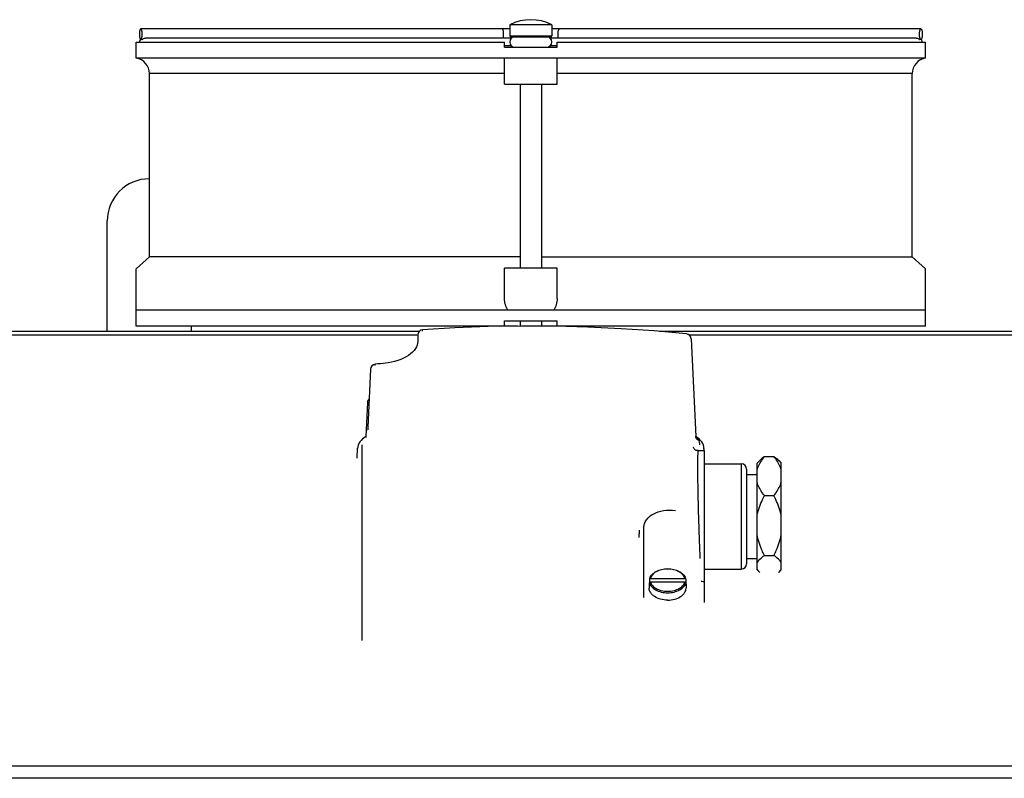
# Model space of a CAD drawing. Extents: x -3157 to 1181, y 8 to 2342.
# Tile 27 of 66: x -1893 to -1706, y 1331 to 1475. Entities that reach past the tile are written whole.
import ezdxf

# ---------------------------------------------------------------- set-up
doc = ezdxf.new("R2010")
doc.units = 0
doc.header["$LTSCALE"] = 65.395
doc.layers.get('0').update_dxf_attribs({"linetype": 'CONTINUOUS'})
doc.layers.add('3_ALL_AXES', color=7, linetype='CONTINUOUS')

msp = doc.modelspace()

# ---------------------------------------------------------------- linework, layer by layer
at = {"color": 7, "linetype": 'CONTINUOUS'}
for p, q in [((-1799.86, 1473.2), (-1869.99, 1473.2)), ((-1721.72, 1473.2), (-1791.86, 1473.2)), ((-1869.81, 1471.2), (-1869.99, 1471.2)), ((-1799.66, 1471.7), (-1792.06, 1471.7)), ((-1721.92, 1471.2), (-1721.91, 1471.2)), ((-1721.72, 1471.2), (-1721.91, 1471.2)), ((-1870.86, 1467.66), (-1870.86, 1470.7)), ((-1870.86, 1470.7), (-1800.86, 1470.7)), ((-1800.86, 1469.7), (-1800.86, 1470.7)), ((-1800.86, 1469.7), (-1790.86, 1469.7)), ((-1790.86, 1469.7), (-1790.86, 1470.7)), ((-1790.86, 1470.7), (-1720.86, 1470.7)), ((-1720.86, 1467.66), (-1720.86, 1470.7)), ((-1870.86, 1467.7), (-1720.86, 1467.7)), ((-1800.86, 1462.7), (-1800.86, 1467.7)), ((-1790.86, 1462.7), (-1790.86, 1467.7)), ((-1800.86, 1462.7), (-1790.86, 1462.7)), ((-1870.86, 1416.7), (-1870.86, 1427.57)), ((-1800.86, 1421.92), (-1800.86, 1427.7)), ((-1790.86, 1427.7), (-1800.86, 1427.7)), ((-1790.86, 1421.92), (-1790.86, 1427.7)), ((-1720.86, 1416.7), (-1720.86, 1427.57)), ((-1720.86, 1419.7), (-1870.86, 1419.7)), ((-1798.34, 1416.7), (-1870.86, 1416.7)), ((-1800.86, 1416.7), (-1800.86, 1417.7)), ((-1800.86, 1417.7), (-1790.86, 1417.7)), ((-1720.86, 1416.7), (-1795.14, 1416.7)), ((-1791.56, 1416.7), (-1791.54, 1416.68)), ((-1790.86, 1416.7), (-1790.86, 1417.7)), ((-1817.36, 1415), (-1817.36, 1413.75)), ((-1765.38, 1414.28), (-1764.51, 1395.7)), ((-1826.33, 1408.51), (-1826.84, 1397.46)), ((-1826.9, 1402.18), (-1827.21, 1395.7)), ((-1826.84, 1397.34), (-1826.85, 1397.23)), ((-1826.84, 1397.46), (-1826.84, 1397.34)), ((-1827.21, 1395.7), (-1827.21, 1395.7)), ((-1764.5, 1395.65), (-1764.51, 1395.7)), ((-1764.51, 1395.7), (-1764.51, 1395.7)), ((-1764.17, 1395.49), (-1764.51, 1395.7)), ((-1828.86, 1391.58), (-1828.77, 1393.47)), ((-1764.07, 1393.02), (-1762.86, 1393.02)), ((-1762.93, 1393.02), (-1762.95, 1393.47)), ((-1762.86, 1364.18), (-1762.86, 1393.02)), ((-1754.86, 1389.52), (-1754.86, 1371.52)), ((-1774.36, 1365.08), (-1774.36, 1378.4)), ((-1773.32, 1368.6), (-1773.32, 1368.57)), ((-1773.32, 1368.57), (-1773.32, 1367.96)), ((-1773.32, 1367.93), (-1773.32, 1367.32)), ((-1773.12, 1368.73), (-1766.6, 1368.73)), ((-1773.12, 1368.08), (-1766.6, 1368.08)), ((-1766.39, 1368.57), (-1766.4, 1368.6)), ((-1766.39, 1368.57), (-1766.39, 1367.96)), ((-1766.39, 1367.93), (-1766.39, 1367.32))]:
    msp.add_line(p, q, dxfattribs=at)
at = {"color": 9, "linetype": 'CONTINUOUS'}
for p, q in [((-1799.86, 1471.9), (-1791.86, 1471.9)), ((-1800.86, 1464.7), (-1868.36, 1464.7)), ((-1723.36, 1464.7), (-1790.86, 1464.7)), ((-1817.36, 1415), (-1911.86, 1415)), ((-1679.86, 1415), (-1765.74, 1415)), ((-1765.38, 1414.26), (-1765.38, 1414.28)), ((-1826.33, 1408.51), (-1826.33, 1408.49)), ((-1826.9, 1402.16), (-1826.9, 1402.18)), ((-1826.83, 1397.57), (-1826.83, 1397.55)), ((-1827.21, 1395.7), (-1827.21, 1395.68)), ((-1764.51, 1395.68), (-1764.51, 1395.7)), ((-1828.77, 1393.39), (-1828.77, 1393.46)), ((-1827.99, 1394.11), (-1827.99, 1356.94)), ((-1762.95, 1393.46), (-1762.95, 1393.39)), ((-1755.86, 1390.52), (-1755.86, 1370.52)), ((-1679.86, 1333.03), (-1914.86, 1333.03)), ((-1679.86, 1330.74), (-1914.86, 1330.74))]:
    msp.add_line(p, q, dxfattribs=at)
at = {"color": 6, "linetype": 'CONTINUOUS'}
for p, q in [((-1876.36, 1415.7), (-1876.36, 1436.7)), ((-1860.36, 1415.7), (-1860.36, 1416.7))]:
    msp.add_line(p, q, dxfattribs=at)
at = {"color": 3, "linetype": 'CONTINUOUS'}
for p, q in [((-1817.07, 1415.7), (-1911.86, 1415.7)), ((-1679.86, 1415.7), (-1771.48, 1415.7))]:
    msp.add_line(p, q, dxfattribs=at)
at = {"color": 7, "linetype": 'CONTINUOUS'}
for points in [[(-1766.28, 1415.23), (-1772.39, 1415.78), (-1778.69, 1416.21), (-1785, 1416.51), (-1791.32, 1416.68), (-1797.64, 1416.71), (-1803.96, 1416.6), (-1810.27, 1416.36), (-1816.43, 1416)], [(-1817.36, 1413.75), (-1817.38, 1413.46), (-1817.47, 1413.1), (-1817.61, 1412.76), (-1817.8, 1412.42), (-1818.05, 1412.09), (-1818.35, 1411.76), (-1818.71, 1411.44), (-1819.11, 1411.14), (-1819.57, 1410.85), (-1820.06, 1410.59), (-1820.59, 1410.35), (-1821.16, 1410.14), (-1821.75, 1409.97), (-1822.35, 1409.82), (-1822.97, 1409.71), (-1823.45, 1409.66)], [(-1826.85, 1397.23), (-1826.86, 1397.13), (-1826.86, 1397.1), (-1826.86, 1397.06), (-1826.86, 1397.03), (-1826.86, 1397.01), (-1826.87, 1397), (-1826.87, 1397)], [(-1827.21, 1395.7), (-1827.54, 1395.49), (-1827.85, 1395.25), (-1828.13, 1394.98), (-1828.35, 1394.68), (-1828.53, 1394.37), (-1828.66, 1394.05), (-1828.74, 1393.73), (-1828.77, 1393.46)], [(-1827.21, 1395.7), (-1827.21, 1395.65), (-1827.22, 1395.6), (-1827.24, 1395.56), (-1827.24, 1395.54)], [(-1764.46, 1395.53), (-1764.46, 1395.53), (-1764.47, 1395.53), (-1764.48, 1395.56), (-1764.49, 1395.6), (-1764.5, 1395.65)], [(-1763.58, 1394.97), (-1763.86, 1395.24), (-1764.17, 1395.49)], [(-1762.95, 1393.46), (-1762.98, 1393.73), (-1763.05, 1394.05), (-1763.18, 1394.37), (-1763.36, 1394.68), (-1763.58, 1394.97)], [(-1764.07, 1393.02), (-1764.1, 1393.02), (-1764.26, 1393.04), (-1764.41, 1393.08), (-1764.55, 1393.14), (-1764.66, 1393.22), (-1764.76, 1393.3), (-1764.84, 1393.39), (-1764.9, 1393.48), (-1764.94, 1393.55), (-1764.97, 1393.61), (-1764.99, 1393.66), (-1765, 1393.69), (-1765, 1393.71), (-1765.01, 1393.71)]]:
    msp.add_lwpolyline(points, dxfattribs=at)
for centre, radius, start, end in [((-1869.49, 1470.71), 0.75, 140.1556, 148.2477), ((-1869.5, 1470.71), 0.744, 137.0144, 140.1495), ((-1799.66, 1471.9), 0.2, 180, 270), ((-1798.86, 1470.7), 1, 90, 270), ((-1792.86, 1470.7), 1, 270, 90), ((-1792.06, 1471.9), 0.2, 270, 360), ((-1871.36, 1464.7), 3, 0, 80.4059), ((-1720.36, 1464.7), 3, 99.5941, 180), ((-1816.36, 1415), 1, 94.0211, 179.9987), ((-1766.38, 1414.23), 1, 2.6931, 84.2099), ((-1825.33, 1408.46), 1, 95.9461, 177.3866), ((-1796.06, 1127.09), 283.89, 95.5381, 95.9405), ((-1825.9, 1402.13), 1, 133.6352, 177.3175), ((-1755.86, 1389.52), 1, 0, 90), ((-1755.86, 1371.52), 1, 270, 360), ((-1771.88, 1367.63), 1.48, 168.469, 173.6321), ((-1771.86, 1367.63), 1.5, 167.3436, 168.4766), ((-1771.71, 1368.23), 1.65, 160.8852, 167.2981), ((-1768.01, 1368.23), 1.65, 12.702, 19.1136), ((-1767.86, 1367.63), 1.5, 11.5234, 12.6564), ((-1767.84, 1367.63), 1.48, 6.3679, 11.531), ((-1771.9, 1367.64), 1.45, 173.6376, 179.9898), ((-1771.89, 1367.64), 1.47, 180.0646, 192.682), ((-1767.83, 1367.64), 1.47, 347.318, 359.9354), ((-1767.81, 1367.64), 1.45, 0.0102, 6.3624)]:
    msp.add_arc(centre, radius, start, end, dxfattribs=at)
at = {"color": 6, "linetype": 'CONTINUOUS'}
msp.add_arc((-1868.36, 1436.7), 8, 90, 180, dxfattribs=at)
at = {"color": 9, "linetype": 'CONTINUOUS'}
for centre, radius, start, end in [((-1763.77, 1395.71), 0.736, 182.3591, 192.3178), ((-1765.84, 1393.46), 2.56, 57.2808, 58.4442), ((-1763.75, 1395.72), 0.761, 192.3215, 202.0575), ((-1770.52, 1369.5), 3.09, 237.0314, 238.8765), ((-1769.19, 1369.5), 3.09, 301.1235, 302.9688)]:
    msp.add_arc(centre, radius, start, end, dxfattribs=at)
at = {"color": 7, "linetype": 'CONTINUOUS'}
for points, knots in [([(-1869.99, 1473.2), (-1870.03, 1473.2), (-1870.09, 1473.13), (-1870.14, 1473.02), (-1870.2, 1472.84), (-1870.24, 1472.56), (-1870.25, 1472.33), (-1870.25, 1472.2)], [0, 0, 0, 0, 0.116693, 0.212619, 0.334442, 0.64198, 1, 1, 1, 1]), ([(-1869.73, 1472.2), (-1869.73, 1472.33), (-1869.75, 1472.56), (-1869.79, 1472.84), (-1869.84, 1473.02), (-1869.89, 1473.13), (-1869.95, 1473.2), (-1869.99, 1473.2)], [0, 0, 0, 0, 0.35802, 0.665558, 0.787381, 0.883307, 1, 1, 1, 1]), ([(-1721.98, 1472.2), (-1721.98, 1472.33), (-1721.97, 1472.56), (-1721.93, 1472.84), (-1721.87, 1473.02), (-1721.82, 1473.13), (-1721.76, 1473.2), (-1721.72, 1473.2)], [0, 0, 0, 0, 0.35802, 0.665558, 0.787381, 0.883307, 1, 1, 1, 1]), ([(-1721.72, 1473.2), (-1721.68, 1473.2), (-1721.62, 1473.13), (-1721.57, 1473.02), (-1721.52, 1472.84), (-1721.48, 1472.56), (-1721.46, 1472.33), (-1721.46, 1472.2)], [0, 0, 0, 0, 0.116693, 0.212619, 0.334442, 0.64198, 1, 1, 1, 1]), ([(-1870.25, 1472.2), (-1870.25, 1472.07), (-1870.24, 1471.83), (-1870.2, 1471.55), (-1870.14, 1471.37), (-1870.09, 1471.27), (-1870.03, 1471.2), (-1869.99, 1471.2)], [0, 0, 0, 0, 0.35802, 0.665558, 0.787381, 0.883307, 1, 1, 1, 1]), ([(-1869.99, 1471.2), (-1869.95, 1471.2), (-1869.89, 1471.27), (-1869.84, 1471.37), (-1869.79, 1471.55), (-1869.75, 1471.83), (-1869.73, 1472.07), (-1869.73, 1472.2)], [0, 0, 0, 0, 0.116693, 0.212619, 0.334442, 0.64198, 1, 1, 1, 1]), ([(-1869.81, 1471.2), (-1869.77, 1471.2), (-1869.68, 1471.24), (-1869.6, 1471.29), (-1869.55, 1471.32)], [0, 0, 0, 0, 0.359983, 1, 1, 1, 1]), ([(-1869.55, 1471.32), (-1869.52, 1471.34), (-1869.37, 1471.4), (-1869.22, 1471.45), (-1869.09, 1471.45)], [0, 0, 0, 0, 0.233305, 1, 1, 1, 1]), ([(-1722.62, 1471.45), (-1722.54, 1471.45), (-1722.38, 1471.42), (-1722.18, 1471.33), (-1722.04, 1471.25), (-1721.95, 1471.2), (-1721.92, 1471.2)], [0, 0, 0, 0, 0.323231, 0.627941, 0.861016, 1, 1, 1, 1]), ([(-1721.72, 1471.2), (-1721.76, 1471.2), (-1721.82, 1471.27), (-1721.87, 1471.37), (-1721.93, 1471.55), (-1721.97, 1471.83), (-1721.98, 1472.07), (-1721.98, 1472.2)], [0, 0, 0, 0, 0.116693, 0.212619, 0.334442, 0.64198, 1, 1, 1, 1]), ([(-1721.46, 1472.2), (-1721.46, 1472.07), (-1721.48, 1471.83), (-1721.52, 1471.55), (-1721.57, 1471.37), (-1721.62, 1471.27), (-1721.68, 1471.2), (-1721.72, 1471.2)], [0, 0, 0, 0, 0.35802, 0.665558, 0.787381, 0.883307, 1, 1, 1, 1]), ([(-1721.47, 1470.7), (-1721.47, 1470.79), (-1721.51, 1470.98), (-1721.61, 1471.15), (-1721.67, 1471.22)], [0, 0, 0, 0, 0.502249, 1, 1, 1, 1]), ([(-1800.2, 1419.7), (-1800.42, 1420.03), (-1800.75, 1420.75), (-1800.86, 1421.54), (-1800.86, 1421.92)], [0, 0, 0, 0, 0.50899, 1, 1, 1, 1]), ([(-1790.86, 1421.92), (-1790.86, 1421.54), (-1790.97, 1420.75), (-1791.3, 1420.03), (-1791.51, 1419.7)], [0, 0, 0, 0, 0.491023, 1, 1, 1, 1]), ([(-1773.27, 1368.78), (-1773.17, 1369.05), (-1772.82, 1369.57), (-1772.01, 1370.14), (-1770.99, 1370.49), (-1769.86, 1370.61), (-1768.72, 1370.49), (-1767.7, 1370.14), (-1766.89, 1369.57), (-1766.54, 1369.05), (-1766.45, 1368.78)], [0, 0, 0, 0, 0.105756, 0.225137, 0.358381, 0.50001, 0.641637, 0.774875, 0.894248, 1, 1, 1, 1]), ([(-1773.12, 1368.73), (-1773.16, 1368.73), (-1773.25, 1368.71), (-1773.31, 1368.64), (-1773.32, 1368.6)], [0, 0, 0, 0, 0.540052, 1, 1, 1, 1]), ([(-1773.32, 1367.93), (-1773.32, 1367.97), (-1773.26, 1368.06), (-1773.17, 1368.08), (-1773.12, 1368.08)], [0, 0, 0, 0, 0.453422, 1, 1, 1, 1]), ([(-1766.4, 1368.6), (-1766.4, 1368.64), (-1766.46, 1368.71), (-1766.55, 1368.73), (-1766.6, 1368.73)], [0, 0, 0, 0, 0.459948, 1, 1, 1, 1]), ([(-1766.6, 1368.08), (-1766.55, 1368.08), (-1766.45, 1368.06), (-1766.39, 1367.97), (-1766.39, 1367.93)], [0, 0, 0, 0, 0.546578, 1, 1, 1, 1])]:
    msp.add_open_spline(points, degree=3, knots=knots, dxfattribs=at)
at = {"color": 9, "linetype": 'CONTINUOUS'}
for points, knots in [([(-1801.03, 1472.2), (-1801.03, 1472.33), (-1801.05, 1472.56), (-1801.09, 1472.84), (-1801.14, 1473.02), (-1801.19, 1473.13), (-1801.25, 1473.2), (-1801.29, 1473.2)], [0, 0, 0, 0, 0.35802, 0.665558, 0.787381, 0.883307, 1, 1, 1, 1]), ([(-1790.68, 1472.2), (-1790.68, 1472.33), (-1790.67, 1472.56), (-1790.63, 1472.84), (-1790.57, 1473.02), (-1790.52, 1473.13), (-1790.46, 1473.2), (-1790.42, 1473.2)], [0, 0, 0, 0, 0.35802, 0.665558, 0.787381, 0.883307, 1, 1, 1, 1]), ([(-1801.12, 1471.45), (-1801.09, 1471.56), (-1801.05, 1471.81), (-1801.03, 1472.06), (-1801.03, 1472.2)], [0, 0, 0, 0, 0.455363, 1, 1, 1, 1]), ([(-1790.59, 1471.45), (-1790.63, 1471.56), (-1790.67, 1471.81), (-1790.68, 1472.06), (-1790.68, 1472.2)], [0, 0, 0, 0, 0.455363, 1, 1, 1, 1]), ([(-1816.45, 1415.76), (-1816.45, 1415.8), (-1816.45, 1415.85), (-1816.45, 1415.93), (-1816.44, 1415.97), (-1816.43, 1416), (-1816.43, 1416)], [0, 0, 0, 0, 0.418563, 0.728507, 0.921663, 1, 1, 1, 1]), ([(-1825.47, 1409.22), (-1825.47, 1409.25), (-1825.47, 1409.31), (-1825.46, 1409.39), (-1825.46, 1409.43), (-1825.44, 1409.46), (-1825.44, 1409.46)], [0, 0, 0, 0, 0.411373, 0.718407, 0.912365, 1, 1, 1, 1]), ([(-1763.84, 1394.91), (-1763.86, 1394.97), (-1763.99, 1395.27), (-1764.25, 1395.48), (-1764.46, 1395.61)], [0, 0, 0, 0, 0.217401, 1, 1, 1, 1]), ([(-1763.84, 1394.91), (-1763.98, 1394.95), (-1764.23, 1395.08), (-1764.4, 1395.31), (-1764.45, 1395.43)], [0, 0, 0, 0, 0.517048, 1, 1, 1, 1]), ([(-1763.73, 1394.11), (-1763.73, 1394.18), (-1763.74, 1394.45), (-1763.79, 1394.72), (-1763.84, 1394.91)], [0, 0, 0, 0, 0.257128, 1, 1, 1, 1]), ([(-1764.07, 1393.02), (-1764.07, 1393.02), (-1764.08, 1393.01), (-1764.09, 1392.97), (-1764.11, 1392.87), (-1764.13, 1392.72), (-1764.14, 1392.5), (-1764.15, 1392.22), (-1764.16, 1391.89), (-1764.17, 1391.49), (-1764.18, 1390.86), (-1764.18, 1389.94), (-1764.17, 1388.7), (-1764.16, 1387.3), (-1764.13, 1385.76), (-1764.1, 1384.12), (-1764.05, 1381.82), (-1763.96, 1378.93), (-1763.85, 1375.62), (-1763.75, 1373.48), (-1763.71, 1372.49)], [0, 0, 0, 0, 0.00064, 0.001888, 0.006557, 0.014207, 0.024826, 0.03837, 0.054775, 0.073962, 0.095836, 0.147193, 0.207819, 0.276499, 0.351852, 0.432363, 0.516415, 0.688356, 0.853951, 1, 1, 1, 1]), ([(-1774.36, 1378.4), (-1774.36, 1378.65), (-1774.28, 1379.16), (-1773.92, 1379.88), (-1773.34, 1380.5), (-1772.29, 1381.21), (-1770.58, 1381.74), (-1769.11, 1381.75), (-1768.36, 1381.66)], [0, 0, 0, 0, 0.099155, 0.201225, 0.310734, 0.430288, 0.699692, 1, 1, 1, 1]), ([(-1775.26, 1377.91), (-1775.27, 1377.81), (-1775.27, 1377.59), (-1775.29, 1377.25), (-1775.32, 1376.89), (-1775.34, 1376.65), (-1775.36, 1376.53)], [0, 0, 0, 0, 0.214491, 0.478415, 0.753544, 1, 1, 1, 1]), ([(-1766.6, 1368.73), (-1766.66, 1368.99), (-1766.96, 1369.51), (-1767.73, 1370.08), (-1768.73, 1370.44), (-1769.86, 1370.57), (-1770.99, 1370.44), (-1771.99, 1370.08), (-1772.76, 1369.51), (-1773.06, 1368.99), (-1773.12, 1368.73)], [0, 0, 0, 0, 0.101137, 0.219266, 0.354539, 0.5, 0.645461, 0.780734, 0.898863, 1, 1, 1, 1]), ([(-1773.32, 1367.93), (-1773.26, 1367.65), (-1772.94, 1367.09), (-1772.13, 1366.48), (-1771.06, 1366.09), (-1770.27, 1366), (-1769.86, 1366)], [0, 0, 0, 0, 0.202005, 0.438035, 0.70866, 1, 1, 1, 1]), ([(-1773.12, 1368.08), (-1773.06, 1367.85), (-1772.82, 1367.39), (-1772.43, 1367.06), (-1772.2, 1366.91)], [0, 0, 0, 0, 0.466117, 1, 1, 1, 1]), ([(-1769.86, 1366), (-1769.45, 1366), (-1768.65, 1366.09), (-1767.59, 1366.48), (-1766.77, 1367.09), (-1766.46, 1367.65), (-1766.39, 1367.93)], [0, 0, 0, 0, 0.29134, 0.561965, 0.797995, 1, 1, 1, 1]), ([(-1767.51, 1366.91), (-1767.29, 1367.06), (-1766.89, 1367.39), (-1766.65, 1367.85), (-1766.6, 1368.08)], [0, 0, 0, 0, 0.533883, 1, 1, 1, 1]), ([(-1763.51, 1368.24), (-1763.45, 1368.23), (-1763.23, 1368.18), (-1763.01, 1368.1), (-1762.86, 1368.03)], [0, 0, 0, 0, 0.255105, 1, 1, 1, 1]), ([(-1772.12, 1366.86), (-1771.8, 1366.66), (-1771.05, 1366.37), (-1769.86, 1366.24), (-1768.66, 1366.37), (-1767.92, 1366.66), (-1767.6, 1366.86)], [0, 0, 0, 0, 0.239762, 0.5, 0.760238, 1, 1, 1, 1])]:
    msp.add_open_spline(points, degree=3, knots=knots, dxfattribs=at)
at = {"color": 7, "linetype": 'CONTINUOUS'}
msp.add_open_spline([(-1870.13, 1471.1), (-1870.2, 1470.98), (-1870.24, 1470.84), (-1870.24, 1470.7)], degree=3, dxfattribs=at)
at = {"layer": '3_ALL_AXES', "color": 7, "linetype": 'CONTINUOUS'}
for p, q in [((-1799.86, 1473.95), (-1799.86, 1471.9)), ((-1791.86, 1473.95), (-1799.86, 1473.95)), ((-1791.86, 1473.95), (-1791.86, 1471.9)), ((-1799.52, 1471.45), (-1869.09, 1471.45)), ((-1722.62, 1471.45), (-1792.2, 1471.45)), ((-1799.52, 1469.95), (-1800.86, 1469.95)), ((-1790.86, 1469.95), (-1792.2, 1469.95)), ((-1868.36, 1429.86), (-1868.36, 1464.7)), ((-1723.36, 1429.86), (-1723.36, 1464.7)), ((-1797.86, 1462.7), (-1797.86, 1427.7)), ((-1793.86, 1462.7), (-1793.86, 1427.7)), ((-1870.86, 1427.57), (-1868.36, 1429.86)), ((-1797.86, 1429.86), (-1868.36, 1429.86)), ((-1793.86, 1429.86), (-1723.36, 1429.86)), ((-1720.86, 1427.57), (-1723.36, 1429.86)), ((-1797.86, 1417.7), (-1797.86, 1416.71)), ((-1793.86, 1417.7), (-1793.86, 1416.69)), ((-1762.86, 1390.52), (-1755.86, 1390.52)), ((-1752.86, 1390.67), (-1752.36, 1391.16)), ((-1752.86, 1370.37), (-1752.86, 1390.67)), ((-1751.46, 1391.89), (-1749.66, 1391.89)), ((-1748.75, 1391.16), (-1748.26, 1390.67)), ((-1748.26, 1370.37), (-1748.26, 1390.67)), ((-1754.86, 1388.52), (-1752.86, 1388.52)), ((-1751.46, 1384.47), (-1749.66, 1384.47)), ((-1754.86, 1372.52), (-1752.86, 1372.52)), ((-1751.46, 1373.1), (-1749.66, 1373.1)), ((-1762.86, 1370.52), (-1755.86, 1370.52)), ((-1752.86, 1370.37), (-1752.36, 1369.88)), ((-1748.75, 1369.88), (-1748.26, 1370.37)), ((-1773.36, 1367.64), (-1773.36, 1366.87)), ((-1766.36, 1367.64), (-1766.36, 1366.87))]:
    msp.add_line(p, q, dxfattribs=at)
msp.add_arc((-1795.86, 1466.45), 8.5, 61.9275, 118.0725, dxfattribs=at)
for points, knots in [([(-1752.86, 1389.29), (-1752.8, 1389.52), (-1752.47, 1390.46), (-1751.92, 1391.3), (-1751.46, 1391.89)], [0, 0, 0, 0, 0.240212, 1, 1, 1, 1]), ([(-1751.46, 1391.89), (-1751.54, 1391.83), (-1751.86, 1391.61), (-1752.16, 1391.36), (-1752.36, 1391.16)], [0, 0, 0, 0, 0.265472, 1, 1, 1, 1]), ([(-1749.66, 1391.89), (-1749.57, 1391.83), (-1749.26, 1391.61), (-1748.95, 1391.36), (-1748.75, 1391.16)], [0, 0, 0, 0, 0.265472, 1, 1, 1, 1]), ([(-1748.26, 1389.29), (-1748.32, 1389.52), (-1748.64, 1390.46), (-1749.2, 1391.3), (-1749.66, 1391.89)], [0, 0, 0, 0, 0.240212, 1, 1, 1, 1]), ([(-1751.46, 1384.47), (-1751.62, 1384.67), (-1752.2, 1385.47), (-1752.67, 1386.37), (-1752.86, 1387.07)], [0, 0, 0, 0, 0.260974, 1, 1, 1, 1]), ([(-1749.66, 1384.47), (-1749.5, 1384.67), (-1748.92, 1385.47), (-1748.44, 1386.37), (-1748.26, 1387.07)], [0, 0, 0, 0, 0.260974, 1, 1, 1, 1]), ([(-1752.86, 1380.48), (-1752.8, 1380.83), (-1752.49, 1382.21), (-1751.94, 1383.52), (-1751.46, 1384.47)], [0, 0, 0, 0, 0.250025, 1, 1, 1, 1]), ([(-1748.26, 1380.48), (-1748.32, 1380.83), (-1748.63, 1382.21), (-1749.18, 1383.52), (-1749.66, 1384.47)], [0, 0, 0, 0, 0.250025, 1, 1, 1, 1]), ([(-1751.46, 1373.1), (-1751.62, 1373.41), (-1752.22, 1374.69), (-1752.68, 1376.05), (-1752.86, 1377.09)], [0, 0, 0, 0, 0.250665, 1, 1, 1, 1]), ([(-1749.66, 1373.1), (-1749.5, 1373.41), (-1748.89, 1374.69), (-1748.44, 1376.05), (-1748.26, 1377.09)], [0, 0, 0, 0, 0.250665, 1, 1, 1, 1]), ([(-1752.86, 1371.71), (-1752.72, 1371.98), (-1752.28, 1372.49), (-1751.76, 1372.89), (-1751.46, 1373.1)], [0, 0, 0, 0, 0.452873, 1, 1, 1, 1]), ([(-1748.26, 1371.71), (-1748.39, 1371.98), (-1748.83, 1372.49), (-1749.36, 1372.89), (-1749.66, 1373.1)], [0, 0, 0, 0, 0.452873, 1, 1, 1, 1]), ([(-1752.36, 1369.88), (-1752.41, 1369.93), (-1752.6, 1370.13), (-1752.77, 1370.35), (-1752.86, 1370.53)], [0, 0, 0, 0, 0.269213, 1, 1, 1, 1]), ([(-1748.75, 1369.88), (-1748.7, 1369.93), (-1748.51, 1370.13), (-1748.35, 1370.35), (-1748.26, 1370.53)], [0, 0, 0, 0, 0.269213, 1, 1, 1, 1]), ([(-1769.86, 1364.62), (-1770.31, 1364.62), (-1771.17, 1364.73), (-1772.16, 1365.13), (-1772.77, 1365.6), (-1773.1, 1365.99), (-1773.31, 1366.42), (-1773.36, 1366.72), (-1773.36, 1366.87)], [0, 0, 0, 0, 0.296444, 0.567666, 0.689046, 0.800086, 0.902534, 1, 1, 1, 1]), ([(-1769.86, 1364.62), (-1769.41, 1364.62), (-1768.54, 1364.73), (-1767.56, 1365.13), (-1766.95, 1365.6), (-1766.61, 1365.99), (-1766.41, 1366.42), (-1766.36, 1366.72), (-1766.36, 1366.87)], [0, 0, 0, 0, 0.296444, 0.567666, 0.689046, 0.800086, 0.902534, 1, 1, 1, 1])]:
    msp.add_open_spline(points, degree=3, knots=knots, dxfattribs=at)

doc.saveas('drawing.dxf')
